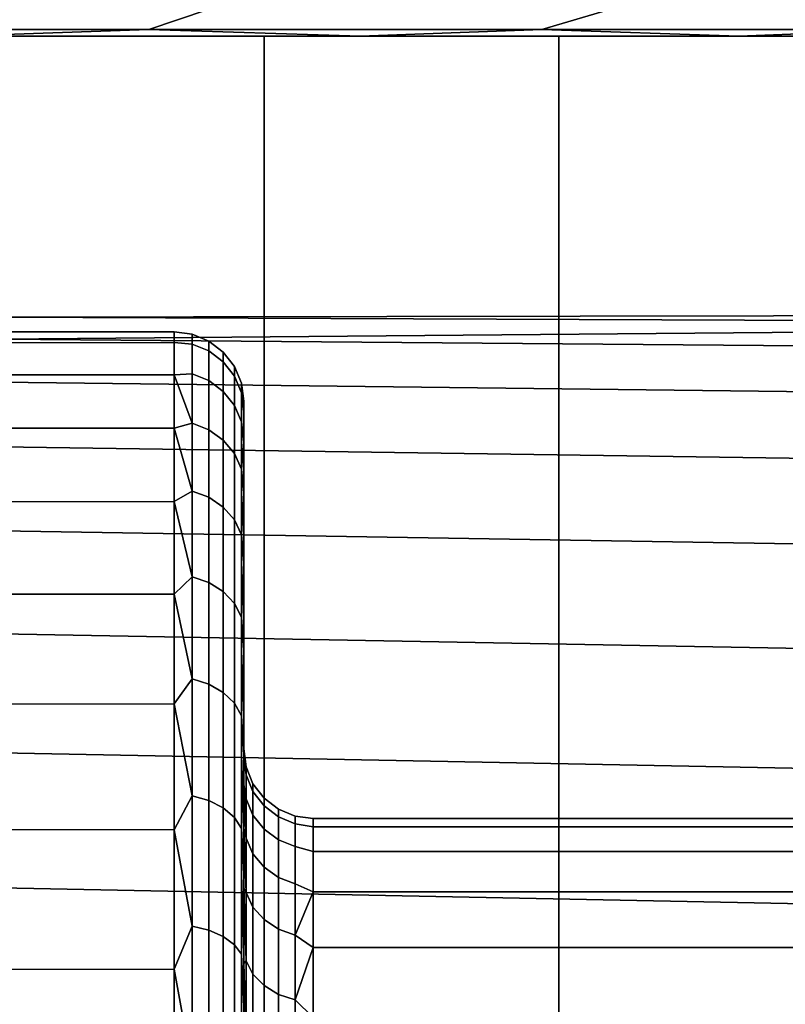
# Model space of a CAD drawing. Header units: metres. Extents: x -109 to 109, y -100 to 76.
# Tile 209 of 256: x -68.44 to -66.24, y 36.02 to 38.85. Entities that reach past the tile are written whole.
import ezdxf

# ---------------------------------------------------------------- set-up
doc = ezdxf.new("R2010")
doc.units = ezdxf.units.M
doc.layers.add('solid_21062310', color=7, linetype='CONTINUOUS')

msp = doc.modelspace()

# ---------------------------------------------------------------- linework, layer by layer
at = {"layer": 'solid_21062310'}
for points in [[(-69.119522, 38.875549, -14.6383), (-67.904701, 38.875549, -13.959657), (-68.07299, 38.818932, -13.686332), (-69.26403, 38.818932, -14.351687)], [(-69.26403, 38.818932, 14.351687), (-68.07299, 38.818932, 13.686332), (-67.904701, 38.875549, 13.959657), (-69.119522, 38.875549, 14.6383)], [(-67.904701, 38.875549, -13.959657), (-66.751801, 38.875549, -13.180434), (-66.942665, 38.818932, -12.922366), (-68.07299, 38.818932, -13.686332)], [(-68.07299, 38.818932, 13.686332), (-66.942665, 38.818932, 12.922366), (-66.751801, 38.875549, 13.180434), (-67.904701, 38.875549, 13.959657)], [(-66.751801, 38.875549, -13.180434), (-65.669144, 38.875549, -12.306247), (-65.881203, 38.818932, -12.065295), (-66.942665, 38.818932, -12.922366)], [(-66.942665, 38.818932, 12.922366), (-65.881203, 38.818932, 12.065295), (-65.669144, 38.875549, 12.306247), (-66.751801, 38.875549, 13.180434)], [(-76.5, 38.799999, -13), (-84.374359, 38.799999, -13.6371), (-68.625725, 38.799999, -13.637149), (-67.464455, 38.799999, -12.897298)], [(-75.300797, 38.799999, -12.94412), (-76.5, 38.799999, -13), (-67.464455, 38.799999, -12.897298)], [(-74.110474, 38.799999, 12.778481), (-67.464371, 38.799999, 12.897242), (-68.625641, 38.799999, 13.6371), (-75.300797, 38.799999, 12.94412)], [(-74.110474, 38.799999, -12.778481), (-75.300797, 38.799999, -12.94412), (-67.464455, 38.799999, -12.897298)], [(-74.110474, 38.799999, 12.778481), (-72.943176, 38.799999, 12.503518), (-67.464371, 38.799999, 12.897242)], [(-72.943176, 38.799999, -12.503518), (-74.110474, 38.799999, -12.778481), (-67.464455, 38.799999, -12.897298), (-66.376923, 38.799999, -12.062392)], [(-72.943176, 38.799999, 12.503518), (-71.802673, 38.799999, 12.121596), (-67.464371, 38.799999, 12.897242)], [(-71.802673, 38.799999, -12.121596), (-72.943176, 38.799999, -12.503518), (-66.376923, 38.799999, -12.062392)], [(-70.706558, 38.799999, 11.637279), (-66.376854, 38.799999, 12.062329), (-67.464371, 38.799999, 12.897242), (-71.802673, 38.799999, 12.121596)], [(-70.706558, 38.799999, -11.637279), (-71.802673, 38.799999, -12.121596), (-66.376923, 38.799999, -12.062392)], [(-69.655151, 38.799999, 11.05188), (-65.361656, 38.799999, 11.13177), (-66.376854, 38.799999, 12.062329), (-70.706558, 38.799999, 11.637279)], [(-69.655151, 38.799999, -11.05188), (-70.706558, 38.799999, -11.637279), (-66.376923, 38.799999, -12.062392), (-65.361725, 38.799999, -11.131839)], [(-69.655151, 38.799999, 11.05188), (-68.667061, 38.799999, 10.374823), (-65.361656, 38.799999, 11.13177)], [(-68.667061, 38.799999, -10.374823), (-69.655151, 38.799999, -11.05188), (-65.361725, 38.799999, -11.131839), (-64.435669, 38.799999, -10.120872)], [(-68.07299, 38.818932, 13.686332), (-69.26403, 38.818932, 14.351687), (-68.625641, 38.799999, 13.6371)], [(-69.26403, 38.818932, -14.351687), (-68.07299, 38.818932, -13.686332), (-68.625725, 38.799999, -13.637149)], [(-68.667061, 38.799999, -10.374823), (-67.740959, 38.799999, -9.605888), (-67.741966, 19.5, -9.607125), (-68.665756, 19.5, -10.37423)], [(-67.740959, 38.799999, 9.605888), (-68.667061, 38.799999, 10.374823), (-68.665756, 19.5, 10.37423), (-67.741966, 19.5, 9.607125)], [(-67.740959, 38.799999, 9.605888), (-64.435608, 38.799999, 10.120796), (-65.361656, 38.799999, 11.13177), (-68.667061, 38.799999, 10.374823)], [(-67.740959, 38.799999, -9.605888), (-68.667061, 38.799999, -10.374823), (-64.435669, 38.799999, -10.120872)], [(-68.07299, 38.818932, -13.686332), (-67.464455, 38.799999, -12.897298), (-68.625725, 38.799999, -13.637149)], [(-68.07299, 38.818932, 13.686332), (-68.625641, 38.799999, 13.6371), (-67.464371, 38.799999, 12.897242)], [(-66.942665, 38.818932, 12.922366), (-68.07299, 38.818932, 13.686332), (-67.464371, 38.799999, 12.897242)], [(-68.07299, 38.818932, -13.686332), (-66.942665, 38.818932, -12.922366), (-67.464455, 38.799999, -12.897298)], [(-67.740959, 38.799999, -9.605888), (-66.894112, 38.799999, -8.759043), (-66.892899, 19.5, -8.758056), (-67.741966, 19.5, -9.607125)], [(-66.894112, 38.799999, 8.759043), (-67.740959, 38.799999, 9.605888), (-67.741966, 19.5, 9.607125), (-66.892899, 19.5, 8.758056)], [(-66.894112, 38.799999, 8.759043), (-63.597595, 38.799999, 9.027988), (-64.435608, 38.799999, 10.120796), (-67.740959, 38.799999, 9.605888)], [(-66.894112, 38.799999, -8.759043), (-67.740959, 38.799999, -9.605888), (-64.435669, 38.799999, -10.120872), (-63.597652, 38.799999, -9.028071)], [(-66.942665, 38.818932, -12.922366), (-66.376923, 38.799999, -12.062392), (-67.464455, 38.799999, -12.897298)], [(-66.942665, 38.818932, 12.922366), (-67.464371, 38.799999, 12.897242), (-66.376854, 38.799999, 12.062329)], [(-65.881203, 38.818932, 12.065295), (-66.942665, 38.818932, 12.922366), (-66.376854, 38.799999, 12.062329)], [(-66.942665, 38.818932, -12.922366), (-65.881203, 38.818932, -12.065295), (-66.376923, 38.799999, -12.062392)], [(-66.894112, 38.799999, -8.759043), (-66.125175, 38.799999, -7.832941), (-66.125786, 19.5, -7.834266), (-66.892899, 19.5, -8.758056)], [(-66.125175, 38.799999, 7.832941), (-66.894112, 38.799999, 8.759043), (-66.892899, 19.5, 8.758056), (-66.125786, 19.5, 7.834267)], [(-66.125175, 38.799999, 7.832941), (-62.861004, 38.799999, 7.871512), (-63.597595, 38.799999, 9.027988), (-66.894112, 38.799999, 8.759043)], [(-66.125175, 38.799999, -7.832941), (-66.894112, 38.799999, -8.759043), (-63.597652, 38.799999, -9.028071), (-62.861053, 38.799999, -7.871598)], [(-65.881203, 38.818932, -12.065295), (-65.361725, 38.799999, -11.131839), (-66.376923, 38.799999, -12.062392)], [(-65.881203, 38.818932, 12.065295), (-66.376854, 38.799999, 12.062329), (-65.361656, 38.799999, 11.13177)], [(-63.5, 38), (-68.5, 37.991947, -0.250011), (-68.5, 37.928669, -0.750519), (-63.508766, 37.971664, -0.477347)], [(-63.508762, 37.971676, 0.477271), (-68.5, 37.991947, 0.250011), (-68.5, 37.991947, -0.250011), (-63.5, 38)], [(-63.53429, 37.887234, 0.943607), (-68.5, 37.928669, 0.750519), (-68.5, 37.991947, 0.250011), (-63.508762, 37.971676, 0.477271)], [(-63.534302, 37.887199, -0.943753), (-63.508766, 37.971664, -0.477347), (-68.5, 37.928669, -0.750519)], [(-68.5, 37.917843, -0.49943), (-68.5, 37.950001), (-68, 37.950001), (-68, 37.918854, -0.495067)], [(-68, 37.918854, 0.495067), (-68, 37.950001), (-68.5, 37.950001), (-68.5, 37.917843, 0.49943)], [(-67.948235, 37.943184), (-67.948235, 37.914436, -0.475298), (-68, 37.918854, -0.495067), (-68, 37.950001)], [(-67.948235, 37.914436, 0.475298), (-67.948235, 37.943184), (-68, 37.950001), (-68, 37.918854, 0.495067)], [(-67.899956, 37.894573, 0.472887), (-67.899956, 37.92318), (-67.948235, 37.943184), (-67.948235, 37.914436, 0.475298)], [(-67.948235, 37.914436, -0.475298), (-67.948235, 37.943184), (-67.899956, 37.92318), (-67.899956, 37.894573, -0.472887)], [(-63.57579, 37.745903, -1.401706), (-63.534302, 37.887199, -0.943753), (-68.5, 37.928669, -0.750519), (-68.5, 37.804413, -1.234917)], [(-63.575764, 37.745998, 1.401476), (-68.5, 37.804413, 1.234917), (-68.5, 37.928669, 0.750519), (-63.53429, 37.887234, 0.943607)], [(-68, 37.918854, -0.495067), (-68, 37.825905, -0.982327), (-68.5, 37.825775, -0.982805), (-68.5, 37.917843, -0.49943)], [(-68, 37.918854, 0.495067), (-68.5, 37.917843, 0.49943), (-68.5, 37.825775, 0.982805), (-68, 37.825905, 0.982327)], [(-67.948235, 37.914436, -0.475298), (-67.948235, 37.828602, -0.943666), (-68, 37.825905, -0.982327), (-68, 37.918854, -0.495067)], [(-67.948235, 37.914436, 0.475298), (-68, 37.918854, 0.495067), (-68, 37.825905, 0.982327), (-67.948235, 37.828602, 0.943666)], [(-67.899956, 37.809177, 0.938878), (-67.899956, 37.894573, 0.472887), (-67.948235, 37.914436, 0.475298), (-67.948235, 37.828602, 0.943666)], [(-67.899956, 37.894573, -0.472887), (-67.899956, 37.809177, -0.938878), (-67.948235, 37.828602, -0.943666), (-67.948235, 37.914436, -0.475298)], [(-67.858505, 37.862976, 0.46905), (-67.858505, 37.891346), (-67.899956, 37.92318), (-67.899956, 37.894573, 0.472887)], [(-67.899956, 37.894573, -0.472887), (-67.899956, 37.92318), (-67.858505, 37.891346), (-67.858505, 37.862976, -0.46905)], [(-67.858505, 37.778271, 0.93126), (-67.858505, 37.862976, 0.46905), (-67.899956, 37.894573, 0.472887), (-67.899956, 37.809177, 0.938878)], [(-67.858505, 37.862976, -0.46905), (-67.858505, 37.778271, -0.93126), (-67.899956, 37.809177, -0.938878), (-67.899956, 37.894573, -0.472887)], [(-67.826714, 37.821793, 0.46405), (-67.826714, 37.849865), (-67.858505, 37.891346), (-67.858505, 37.862976, 0.46905)], [(-67.858505, 37.862976, -0.46905), (-67.858505, 37.891346), (-67.826714, 37.849865), (-67.826714, 37.821793, -0.46405)], [(-67.826714, 37.737995, 0.921333), (-67.826714, 37.821793, 0.46405), (-67.858505, 37.862976, 0.46905), (-67.858505, 37.778271, 0.93126)], [(-67.826714, 37.821793, -0.46405), (-67.826714, 37.737995, -0.921333), (-67.858505, 37.778271, -0.93126), (-67.858505, 37.862976, -0.46905)], [(-67.806763, 37.773846, 0.458228), (-67.806763, 37.801563), (-67.826714, 37.849865), (-67.826714, 37.821793, 0.46405)], [(-67.826714, 37.821793, -0.46405), (-67.826714, 37.849865), (-67.806763, 37.801563), (-67.806763, 37.773846, -0.458228)], [(-68, 37.825905, -0.982327), (-68, 37.672615, -1.454095), (-68.5, 37.672344, -1.453642), (-68.5, 37.825775, -0.982805)], [(-68, 37.825905, 0.982327), (-68.5, 37.825775, 0.982805), (-68.5, 37.672344, 1.453642), (-68, 37.672615, 1.454095)], [(-63.631634, 37.549023, -1.845304), (-63.57579, 37.745903, -1.401706), (-68.5, 37.804413, -1.234917), (-68.5, 37.618607, -1.703828)], [(-63.631592, 37.549183, 1.845011), (-68.5, 37.618607, 1.703828), (-68.5, 37.804413, 1.234917), (-63.575764, 37.745998, 1.401476)], [(-67.948235, 37.828602, -0.943666), (-67.948235, 37.686943, -1.398273), (-68, 37.825905, -0.982327)], [(-67.948235, 37.686943, 1.398273), (-67.948235, 37.828602, 0.943666), (-68, 37.825905, 0.982327)], [(-67.948235, 37.686943, -1.398273), (-68, 37.672615, -1.454095), (-68, 37.825905, -0.982327)], [(-67.948235, 37.686943, 1.398273), (-68, 37.825905, 0.982327), (-68, 37.672615, 1.454095)], [(-67.899956, 37.668236, 1.391178), (-67.899956, 37.809177, 0.938878), (-67.948235, 37.828602, 0.943666), (-67.948235, 37.686943, 1.398273)], [(-67.899956, 37.809177, -0.938878), (-67.899956, 37.668236, -1.391178), (-67.948235, 37.686943, -1.398273), (-67.948235, 37.828602, -0.943666)], [(-67.858505, 37.638474, 1.379891), (-67.858505, 37.778271, 0.93126), (-67.899956, 37.809177, 0.938878), (-67.899956, 37.668236, 1.391178)], [(-67.858505, 37.778271, -0.93126), (-67.858505, 37.638474, -1.379891), (-67.899956, 37.668236, -1.391178), (-67.899956, 37.809177, -0.938878)], [(-67.806763, 37.691093, 0.909773), (-67.806763, 37.773846, 0.458228), (-67.826714, 37.821793, 0.46405), (-67.826714, 37.737995, 0.921333)], [(-67.806763, 37.773846, -0.458228), (-67.806763, 37.691093, -0.909773), (-67.826714, 37.737995, -0.921333), (-67.826714, 37.821793, -0.46405)], [(-67.806763, 37.773846, -0.458228), (-67.806763, 37.801563), (-67.800003, 37.75), (-67.800003, 37.719639, -0.473377)], [(-67.806763, 37.801563), (-67.806763, 37.773846, 0.458228), (-67.800003, 37.719639, 0.473376), (-67.800003, 37.75)], [(-67.826714, 37.599686, 1.365181), (-67.826714, 37.737995, 0.921333), (-67.858505, 37.778271, 0.93126), (-67.858505, 37.638474, 1.379891)], [(-67.826714, 37.737995, -0.921333), (-67.826714, 37.599686, -1.365181), (-67.858505, 37.638474, -1.379891), (-67.858505, 37.778271, -0.93126)], [(-67.806763, 37.773846, -0.458228), (-67.800003, 37.719639, -0.473377), (-67.800003, 37.632381, -0.931851), (-67.806763, 37.691093, -0.909773)], [(-67.806763, 37.773846, 0.458228), (-67.806763, 37.691093, 0.909773), (-67.800003, 37.632381, 0.931849), (-67.800003, 37.719639, 0.473376)], [(-67.800003, 36.75), (-67.800003, 36.72348, -0.378018), (-67.800003, 37.719639, -0.473377), (-67.800003, 37.75)], [(-67.800003, 36.723476, 0.378029), (-67.800003, 36.75), (-67.800003, 37.75), (-67.800003, 37.719639, 0.473376)], [(-67.806763, 37.554523, 1.348052), (-67.806763, 37.691093, 0.909773), (-67.826714, 37.737995, 0.921333), (-67.826714, 37.599686, 1.365181)], [(-67.806763, 37.691093, -0.909773), (-67.806763, 37.554523, -1.348052), (-67.826714, 37.599686, -1.365181), (-67.826714, 37.737995, -0.921333)], [(-67.800003, 36.72348, -0.378018), (-67.800003, 36.648052, -0.741838), (-67.800003, 37.632381, -0.931851), (-67.800003, 37.719639, -0.473377)], [(-67.800003, 36.723476, 0.378029), (-67.800003, 37.719639, 0.473376), (-67.800003, 37.632381, 0.931849), (-67.800003, 36.648045, 0.741856)], [(-67.806763, 37.691093, -0.909773), (-67.800003, 37.632381, -0.931851), (-67.806763, 37.554523, -1.348052)], [(-67.806763, 37.554523, 1.348052), (-67.800003, 37.632381, 0.931849), (-67.806763, 37.691093, 0.909773)], [(-68, 37.672615, -1.454095), (-68, 37.461411, -1.90293), (-68.5, 37.46101, -1.903582), (-68.5, 37.672344, -1.453642)], [(-68, 37.672615, 1.454095), (-68.5, 37.672344, 1.453642), (-68.5, 37.46101, 1.903582), (-68, 37.461411, 1.90293)], [(-67.948235, 37.686943, -1.398273), (-67.948235, 37.491516, -1.832489), (-68, 37.672615, -1.454095)], [(-67.948235, 37.491516, 1.832489), (-67.948235, 37.686943, 1.398273), (-68, 37.672615, 1.454095)], [(-67.948235, 37.491516, -1.832489), (-68, 37.461411, -1.90293), (-68, 37.672615, -1.454095)], [(-67.948235, 37.491516, 1.832489), (-68, 37.672615, 1.454095), (-68, 37.461411, 1.90293)], [(-67.899956, 37.473801, 1.823192), (-67.899956, 37.668236, 1.391178), (-67.948235, 37.686943, 1.398273), (-67.948235, 37.491516, 1.832489)], [(-67.899956, 37.668236, -1.391178), (-67.899956, 37.473801, -1.823192), (-67.948235, 37.491516, -1.832489), (-67.948235, 37.686943, -1.398273)], [(-67.858505, 37.445618, 1.808399), (-67.858505, 37.638474, 1.379891), (-67.899956, 37.668236, 1.391178), (-67.899956, 37.473801, 1.823192)], [(-67.858505, 37.638474, -1.379891), (-67.858505, 37.445618, -1.808399), (-67.899956, 37.473801, -1.823192), (-67.899956, 37.668236, -1.391178)], [(-67.826714, 37.408886, 1.789121), (-67.826714, 37.599686, 1.365181), (-67.858505, 37.638474, 1.379891), (-67.858505, 37.445618, 1.808399)], [(-67.826714, 37.599686, -1.365181), (-67.826714, 37.408886, -1.789121), (-67.858505, 37.445618, -1.808399), (-67.858505, 37.638474, -1.379891)], [(-67.806763, 37.554523, -1.348052), (-67.800003, 37.632381, -0.931851), (-67.800003, 37.486839, -1.378839)], [(-67.806763, 37.554523, 1.348052), (-67.800003, 37.486843, 1.378837), (-67.800003, 37.632381, 0.931849)], [(-67.800003, 36.648052, -0.741838), (-67.800003, 36.522308, -1.094576), (-67.800003, 37.486839, -1.378839), (-67.800003, 37.632381, -0.931851)], [(-67.800003, 36.648045, 0.741856), (-67.800003, 37.632381, 0.931849), (-67.800003, 37.486843, 1.378837), (-67.800003, 36.522301, 1.094597)], [(-63.698227, 37.298466, -2.26156), (-63.631634, 37.549023, -1.845304), (-68.5, 37.618607, -1.703828), (-68.5, 37.377792, -2.142314)], [(-63.698189, 37.298607, 2.261331), (-68.5, 37.377792, 2.142314), (-68.5, 37.618607, 1.703828), (-63.631592, 37.549183, 1.845011)], [(-67.806763, 37.366116, 1.766674), (-67.806763, 37.554523, 1.348052), (-67.826714, 37.599686, 1.365181), (-67.826714, 37.408886, 1.789121)], [(-67.806763, 37.554523, -1.348052), (-67.806763, 37.366116, -1.766674), (-67.826714, 37.408886, -1.789121), (-67.826714, 37.599686, -1.365181)], [(-67.806763, 37.554523, -1.348052), (-67.800003, 37.486839, -1.378839), (-67.806763, 37.366116, -1.766674)], [(-67.806763, 37.366116, 1.766674), (-67.800003, 37.486843, 1.378837), (-67.806763, 37.554523, 1.348052)], [(-67.948235, 37.491516, -1.832489), (-67.948235, 37.245178, -2.239985), (-68, 37.461411, -1.90293)], [(-67.948235, 37.245178, 2.239985), (-67.948235, 37.491516, 1.832489), (-68, 37.461411, 1.90293)], [(-67.899956, 37.228714, 2.22862), (-67.899956, 37.473801, 1.823192), (-67.948235, 37.491516, 1.832489), (-67.948235, 37.245178, 2.239985)], [(-67.899956, 37.473801, -1.823192), (-67.899956, 37.228714, -2.22862), (-67.948235, 37.245178, -2.239985), (-67.948235, 37.491516, -1.832489)], [(-68, 37.461411, -1.90293), (-68, 37.195614, -2.321755), (-68.5, 37.195606, -2.321089), (-68.5, 37.46101, -1.903582)], [(-68, 37.461411, 1.90293), (-68.5, 37.46101, 1.903582), (-68.5, 37.195606, 2.321089), (-68, 37.195614, 2.321755)], [(-67.948235, 37.245178, -2.239985), (-68, 37.195614, -2.321755), (-68, 37.461411, -1.90293)], [(-67.948235, 37.245178, 2.239985), (-68, 37.461411, 1.90293), (-68, 37.195614, 2.321755)], [(-67.858505, 37.202515, 2.210537), (-67.858505, 37.445618, 1.808399), (-67.899956, 37.473801, 1.823192), (-67.899956, 37.228714, 2.22862)], [(-67.858505, 37.445618, -1.808399), (-67.858505, 37.202515, -2.210537), (-67.899956, 37.228714, -2.22862), (-67.899956, 37.473801, -1.823192)], [(-67.806763, 37.366116, 1.766674), (-67.800003, 37.286301, 1.806224), (-67.800003, 37.486843, 1.378837)], [(-67.806763, 37.366116, -1.766674), (-67.800003, 37.486839, -1.378839), (-67.800003, 37.286301, -1.806226)], [(-67.800003, 36.522301, 1.094597), (-67.800003, 37.486843, 1.378837), (-67.800003, 37.286301, 1.806224), (-67.800003, 36.349503, 1.429017)], [(-67.800003, 36.349518, -1.428998), (-67.800003, 36.133541, -1.734466), (-67.800003, 37.286301, -1.806226), (-67.800003, 37.486839, -1.378839)], [(-67.800003, 36.522308, -1.094576), (-67.800003, 36.349518, -1.428998), (-67.800003, 37.486839, -1.378839)], [(-67.826714, 37.168377, 2.186972), (-67.826714, 37.408886, 1.789121), (-67.858505, 37.445618, 1.808399), (-67.858505, 37.202515, 2.210537)], [(-67.826714, 37.408886, -1.789121), (-67.826714, 37.168377, -2.186972), (-67.858505, 37.202515, -2.210537), (-67.858505, 37.445618, -1.808399)], [(-67.806763, 37.128624, 2.159533), (-67.806763, 37.366116, 1.766674), (-67.826714, 37.408886, 1.789121), (-67.826714, 37.168377, 2.186972)], [(-67.806763, 37.366116, -1.766674), (-67.806763, 37.128624, -2.159533), (-67.826714, 37.168377, -2.186972), (-67.826714, 37.408886, -1.789121)], [(-63.773155, 36.995045, -2.650929), (-63.698227, 37.298466, -2.26156), (-68.5, 37.377792, -2.142314), (-68.5, 37.081272, -2.550057)], [(-63.77314, 36.995106, 2.650856), (-68.5, 37.081272, 2.550057), (-68.5, 37.377792, 2.142314), (-63.698189, 37.298607, 2.261331)], [(-67.806763, 37.366116, -1.766674), (-67.800003, 37.286301, -1.806226), (-67.806763, 37.128624, -2.159533)], [(-67.806763, 37.128624, 2.159533), (-67.800003, 37.286301, 1.806224), (-67.806763, 37.366116, 1.766674)], [(-67.806763, 37.128624, -2.159533), (-67.800003, 37.286301, -1.806226), (-67.800003, 37.034382, -2.202762)], [(-67.806763, 37.128624, 2.159533), (-67.800003, 37.034386, 2.20276), (-67.800003, 37.286301, 1.806224)], [(-67.800003, 36.133541, -1.734466), (-67.800003, 35.876587, -2.010085), (-67.800003, 37.034382, -2.202762), (-67.800003, 37.286301, -1.806226)], [(-67.800003, 36.133526, 1.734483), (-67.800003, 37.286301, 1.806224), (-67.800003, 37.034386, 2.20276), (-67.800003, 35.876572, 2.0101)], [(-67.800003, 36.133526, 1.734483), (-67.800003, 36.349503, 1.429017), (-67.800003, 37.286301, 1.806224)], [(-67.948235, 37.245178, -2.239985), (-67.948235, 36.951515, -2.614815), (-68, 37.195614, -2.321755)], [(-67.948235, 36.951515, 2.614815), (-67.948235, 37.245178, 2.239985), (-68, 37.195614, 2.321755)], [(-67.899956, 36.936543, 2.601549), (-67.899956, 37.228714, 2.22862), (-67.948235, 37.245178, 2.239985), (-67.948235, 36.951515, 2.614815)], [(-67.899956, 37.228714, -2.22862), (-67.899956, 36.936543, -2.601549), (-67.948235, 36.951515, -2.614815), (-67.948235, 37.245178, -2.239985)], [(-67.858505, 36.912716, 2.580441), (-67.858505, 37.202515, 2.210537), (-67.899956, 37.228714, 2.22862), (-67.899956, 36.936543, 2.601549)], [(-67.858505, 37.202515, -2.210537), (-67.858505, 36.912716, -2.580441), (-67.899956, 36.936543, -2.601549), (-67.899956, 37.228714, -2.22862)], [(-68, 37.195614, -2.321755), (-68, 36.879425, -2.703963), (-68.5, 36.878693, -2.704629), (-68.5, 37.195606, -2.321089)], [(-68, 37.195614, 2.321755), (-68.5, 37.195606, 2.321089), (-68.5, 36.878693, 2.704629), (-68, 36.879425, 2.703963)], [(-67.948235, 36.951515, -2.614815), (-68, 36.879425, -2.703963), (-68, 37.195614, -2.321755)], [(-67.948235, 36.951515, 2.614815), (-68, 37.195614, 2.321755), (-68, 36.879425, 2.703963)], [(-67.826714, 36.881664, 2.552932), (-67.826714, 37.168377, 2.186972), (-67.858505, 37.202515, 2.210537), (-67.858505, 36.912716, 2.580441)], [(-67.826714, 37.168377, -2.186972), (-67.826714, 36.881664, -2.552932), (-67.858505, 36.912716, -2.580441), (-67.858505, 37.202515, -2.210537)], [(-67.806763, 36.845509, 2.520901), (-67.806763, 37.128624, 2.159533), (-67.826714, 37.168377, 2.186972), (-67.826714, 36.881664, 2.552932)], [(-67.806763, 37.128624, -2.159533), (-67.806763, 36.845509, -2.520901), (-67.826714, 36.881664, -2.552932), (-67.826714, 37.168377, -2.186972)], [(-67.806763, 37.128624, -2.159533), (-67.800003, 37.034382, -2.202762), (-67.806763, 36.845509, -2.520901)], [(-67.806763, 36.845509, 2.520901), (-67.800003, 37.034386, 2.20276), (-67.806763, 37.128624, 2.159533)], [(-63.850029, 36.649193, -2.996368), (-63.773155, 36.995045, -2.650929), (-68.5, 37.081272, -2.550057), (-68.5, 36.738834, -2.91516)], [(-63.85004, 36.649128, 2.996417), (-68.5, 36.738834, 2.91516), (-68.5, 37.081272, 2.550057), (-63.77314, 36.995106, 2.650856)], [(-67.806763, 36.845509, 2.520901), (-67.800003, 36.733524, 2.56706), (-67.800003, 37.034386, 2.20276)], [(-67.806763, 36.845509, -2.520901), (-67.800003, 37.034382, -2.202762), (-67.800003, 36.733524, -2.567061)], [(-67.800003, 35.876572, 2.0101), (-67.800003, 37.034386, 2.20276), (-67.800003, 36.733524, 2.56706), (-67.800003, 35.586517, 2.245782)], [(-67.800003, 35.586533, -2.245769), (-67.800003, 35.264442, -2.441908), (-67.800003, 36.733524, -2.567061), (-67.800003, 37.034382, -2.202762)], [(-67.800003, 35.876587, -2.010085), (-67.800003, 35.586533, -2.245769), (-67.800003, 37.034382, -2.202762)], [(-67.948235, 36.951515, -2.614815), (-67.948235, 36.614815, -2.951516), (-68, 36.879425, -2.703963)], [(-67.948235, 36.614815, 2.951516), (-67.948235, 36.951515, 2.614815), (-68, 36.879425, 2.703963)], [(-67.899956, 36.601547, 2.936542), (-67.899956, 36.936543, 2.601549), (-67.948235, 36.951515, 2.614815), (-67.948235, 36.614815, 2.951516)], [(-67.899956, 36.936543, -2.601549), (-67.899956, 36.601547, -2.936542), (-67.948235, 36.614815, -2.951516), (-67.948235, 36.951515, -2.614815)], [(-67.858505, 36.580441, 2.912715), (-67.858505, 36.912716, 2.580441), (-67.899956, 36.936543, 2.601549), (-67.899956, 36.601547, 2.936542)], [(-67.858505, 36.912716, -2.580441), (-67.858505, 36.580441, -2.912715), (-67.899956, 36.601547, -2.936542), (-67.899956, 36.936543, -2.601549)], [(-67.826714, 36.552933, 2.881665), (-67.826714, 36.881664, 2.552932), (-67.858505, 36.912716, 2.580441), (-67.858505, 36.580441, 2.912715)], [(-67.826714, 36.881664, -2.552932), (-67.826714, 36.552933, -2.881665), (-67.858505, 36.580441, -2.912715), (-67.858505, 36.912716, -2.580441)], [(-68, 36.879425, -2.703963), (-68, 36.517822, -3.043529), (-68.5, 36.518154, -3.04278), (-68.5, 36.878693, -2.704629)], [(-68, 36.879425, 2.703963), (-68.5, 36.878693, 2.704629), (-68.5, 36.518154, 3.04278), (-68, 36.517822, 3.043529)], [(-67.948235, 36.614815, -2.951516), (-68, 36.517822, -3.043529), (-68, 36.879425, -2.703963)], [(-67.948235, 36.614815, 2.951516), (-68, 36.879425, 2.703963), (-68, 36.517822, 3.043529)], [(-67.806763, 36.520901, 2.84551), (-67.806763, 36.845509, 2.520901), (-67.826714, 36.881664, 2.552932), (-67.826714, 36.552933, 2.881665)], [(-67.806763, 36.845509, -2.520901), (-67.806763, 36.520901, -2.84551), (-67.826714, 36.552933, -2.881665), (-67.826714, 36.881664, -2.552932)], [(-67.806763, 36.845509, -2.520901), (-67.800003, 36.733524, -2.567061), (-67.806763, 36.520901, -2.84551)], [(-67.806763, 36.520901, 2.84551), (-67.800003, 36.733524, 2.56706), (-67.806763, 36.845509, 2.520901)], [(-63.925819, 36.259361, -3.299997), (-63.850029, 36.649193, -2.996368), (-68.5, 36.738834, -2.91516), (-68.5, 36.350437, -3.236081)], [(-63.925858, 36.259129, 3.30014), (-68.5, 36.350437, 3.236081), (-68.5, 36.738834, 2.91516), (-63.85004, 36.649128, 2.996417)], [(-67.806763, 36.520901, -2.84551), (-67.800003, 36.733524, -2.567061), (-67.800003, 36.391212, -2.88825)], [(-67.806763, 36.520901, 2.84551), (-67.800003, 36.391212, 2.888249), (-67.800003, 36.733524, 2.56706)], [(-67.793236, 36.698437), (-67.793236, 36.675354, -0.352217), (-67.800003, 36.72348, -0.378018), (-67.800003, 36.75)], [(-67.793236, 36.675354, 0.352217), (-67.793236, 36.698437), (-67.800003, 36.75), (-67.800003, 36.723476, 0.378029)], [(-67.800003, 34.558563, -2.692475), (-67.800003, 34.188683, -2.743266), (-67.800003, 36.391212, -2.88825), (-67.800003, 36.733524, -2.567061)], [(-67.800003, 34.921825, -2.590572), (-67.800003, 34.558563, -2.692475), (-67.800003, 36.733524, -2.567061)], [(-67.800003, 35.264442, -2.441908), (-67.800003, 34.921825, -2.590572), (-67.800003, 36.733524, -2.567061)], [(-67.800003, 35.264423, 2.441918), (-67.800003, 36.733524, 2.56706), (-67.800003, 36.391212, 2.888249), (-67.800003, 34.921803, 2.590579)], [(-67.800003, 35.264423, 2.441918), (-67.800003, 35.586517, 2.245782), (-67.800003, 36.733524, 2.56706)], [(-67.793236, 36.675354, -0.352217), (-67.793236, 36.606491, -0.698407), (-67.800003, 36.648052, -0.741838), (-67.800003, 36.72348, -0.378018)], [(-67.793236, 36.675354, 0.352217), (-67.800003, 36.723476, 0.378029), (-67.800003, 36.648045, 0.741856), (-67.793236, 36.606491, 0.698407)], [(-67.773285, 36.627464, 0.345912), (-67.773285, 36.650135), (-67.793236, 36.698437), (-67.793236, 36.675354, 0.352217)], [(-67.793236, 36.675354, -0.352217), (-67.793236, 36.698437), (-67.773285, 36.650135), (-67.773285, 36.627464, -0.345912)], [(-67.773285, 36.559834, 0.685906), (-67.773285, 36.627464, 0.345912), (-67.793236, 36.675354, 0.352217), (-67.793236, 36.606491, 0.698407)], [(-67.773285, 36.627464, -0.345912), (-67.773285, 36.559834, -0.685906), (-67.793236, 36.606491, -0.698407), (-67.793236, 36.675354, -0.352217)], [(-67.793236, 36.493031, -1.032648), (-67.800003, 36.522308, -1.094576), (-67.800003, 36.648052, -0.741838)], [(-67.793236, 36.606491, -0.698407), (-67.793236, 36.493031, -1.032648), (-67.800003, 36.648052, -0.741838)], [(-67.793236, 36.493031, 1.032648), (-67.800003, 36.648045, 0.741856), (-67.800003, 36.522301, 1.094597)], [(-67.793236, 36.493031, 1.032648), (-67.793236, 36.606491, 0.698407), (-67.800003, 36.648045, 0.741856)], [(-67.741493, 36.586334, 0.340497), (-67.741493, 36.608654), (-67.773285, 36.650135), (-67.773285, 36.627464, 0.345912)], [(-67.773285, 36.627464, -0.345912), (-67.773285, 36.650135), (-67.741493, 36.608654), (-67.741493, 36.586334, -0.340497)], [(-67.948235, 36.614815, -2.951516), (-67.948235, 36.239983, -3.245178), (-68, 36.517822, -3.043529)], [(-67.948235, 36.239983, 3.245178), (-67.948235, 36.614815, 2.951516), (-68, 36.517822, 3.043529)], [(-67.899956, 36.228619, 3.228713), (-67.899956, 36.601547, 2.936542), (-67.948235, 36.614815, 2.951516), (-67.948235, 36.239983, 3.245178)], [(-67.899956, 36.601547, -2.936542), (-67.899956, 36.228619, -3.228713), (-67.948235, 36.239983, -3.245178), (-67.948235, 36.614815, -2.951516)], [(-67.741493, 36.519764, 0.675169), (-67.741493, 36.586334, 0.340497), (-67.773285, 36.627464, 0.345912), (-67.773285, 36.559834, 0.685906)], [(-67.741493, 36.586334, -0.340497), (-67.741493, 36.519764, -0.675169), (-67.773285, 36.559834, -0.685906), (-67.773285, 36.627464, -0.345912)], [(-67.858505, 36.210537, 3.202516), (-67.858505, 36.580441, 2.912715), (-67.899956, 36.601547, 2.936542), (-67.899956, 36.228619, 3.228713)], [(-67.858505, 36.580441, -2.912715), (-67.858505, 36.210537, -3.202516), (-67.899956, 36.228619, -3.228713), (-67.899956, 36.601547, -2.936542)], [(-67.773285, 36.448406, 1.014163), (-67.773285, 36.559834, 0.685906), (-67.793236, 36.606491, 0.698407), (-67.793236, 36.493031, 1.032648)], [(-67.773285, 36.559834, -0.685906), (-67.773285, 36.448406, -1.014163), (-67.793236, 36.493031, -1.032648), (-67.793236, 36.606491, -0.698407)], [(-67.700043, 36.554775, 0.336343), (-67.700043, 36.57682), (-67.741493, 36.608654), (-67.741493, 36.586334, 0.340497)], [(-67.741493, 36.586334, -0.340497), (-67.741493, 36.608654), (-67.700043, 36.57682), (-67.700043, 36.554775, -0.336343)], [(-67.700043, 36.489017, 0.66693), (-67.700043, 36.554775, 0.336343), (-67.741493, 36.586334, 0.340497), (-67.741493, 36.519764, 0.675169)], [(-67.700043, 36.554775, -0.336343), (-67.700043, 36.489017, -0.66693), (-67.741493, 36.519764, -0.675169), (-67.741493, 36.586334, -0.340497)], [(-67.826714, 36.186974, 3.168376), (-67.826714, 36.552933, 2.881665), (-67.858505, 36.580441, 2.912715), (-67.858505, 36.210537, 3.202516)], [(-67.826714, 36.552933, -2.881665), (-67.826714, 36.186974, -3.168376), (-67.858505, 36.210537, -3.202516), (-67.858505, 36.580441, -2.912715)], [(-67.741493, 36.41008, 0.998288), (-67.741493, 36.519764, 0.675169), (-67.773285, 36.559834, 0.685906), (-67.773285, 36.448406, 1.014163)], [(-67.741493, 36.519764, -0.675169), (-67.741493, 36.41008, -0.998288), (-67.773285, 36.448406, -1.014163), (-67.773285, 36.559834, -0.685906)], [(-67.651764, 36.534943, 0.333731), (-67.651764, 36.556816), (-67.700043, 36.57682), (-67.700043, 36.554775, 0.336343)], [(-67.700043, 36.554775, -0.336343), (-67.700043, 36.57682), (-67.651764, 36.556816), (-67.651764, 36.534943, -0.333731)], [(-67.651764, 36.534943, -0.333731), (-67.651764, 36.556816), (-67.599998, 36.549999), (-67.599998, 36.526249, -0.347226)], [(-67.651764, 36.556816), (-67.651764, 36.534943, 0.333731), (-67.599998, 36.526249, 0.347226), (-67.599998, 36.549999)], [(-67.806763, 36.159534, 3.128624), (-67.806763, 36.520901, 2.84551), (-67.826714, 36.552933, 2.881665), (-67.826714, 36.186974, 3.168376)], [(-67.806763, 36.520901, -2.84551), (-67.806763, 36.159534, -3.128624), (-67.826714, 36.186974, -3.168376), (-67.826714, 36.552933, -2.881665)], [(-67.651764, 36.469692, 0.661752), (-67.651764, 36.534943, 0.333731), (-67.700043, 36.554775, 0.336343), (-67.700043, 36.489017, 0.66693)], [(-67.651764, 36.534943, -0.333731), (-67.651764, 36.469692, -0.661752), (-67.700043, 36.489017, -0.66693), (-67.700043, 36.554775, -0.336343)], [(-67.651764, 36.534943, -0.333731), (-67.599998, 36.526249, -0.347226), (-67.599998, 36.455437, -0.687984), (-67.651764, 36.469692, -0.661752)], [(-67.651764, 36.534943, 0.333731), (-67.651764, 36.469692, 0.661752), (-67.599998, 36.455437, 0.687984), (-67.599998, 36.526249, 0.347226)], [(-67.599998, 36.526249, -0.347226), (-67.599998, 36.549999), (-66, 36.549999), (-66, 36.526249, -0.347226)], [(-66, 36.526249, 0.347226), (-66, 36.549999), (-67.599998, 36.549999), (-67.599998, 36.526249, 0.347226)], [(-68, 36.517822, -3.043529), (-68, 36.116512, -3.335096), (-68.5, 36.115509, -3.335587), (-68.5, 36.518154, -3.04278)], [(-68, 36.517822, 3.043529), (-68.5, 36.518154, 3.04278), (-68.5, 36.115509, 3.335587), (-68, 36.116512, 3.335096)], [(-67.948235, 36.239983, -3.245178), (-68, 36.116512, -3.335096), (-68, 36.517822, -3.043529)], [(-67.948235, 36.239983, 3.245178), (-68, 36.517822, 3.043529), (-68, 36.116512, 3.335096)], [(-67.806763, 36.520901, -2.84551), (-67.800003, 36.391212, -2.88825), (-67.806763, 36.159534, -3.128624)], [(-67.806763, 36.159534, 3.128624), (-67.800003, 36.391212, 2.888249), (-67.806763, 36.520901, 2.84551)], [(-67.793236, 36.336918, -1.349219), (-67.800003, 36.349518, -1.428998), (-67.800003, 36.522308, -1.094576)], [(-67.793236, 36.493031, -1.032648), (-67.793236, 36.336918, -1.349219), (-67.800003, 36.522308, -1.094576)], [(-67.793236, 36.336918, 1.349219), (-67.800003, 36.522301, 1.094597), (-67.800003, 36.349503, 1.429017)], [(-67.793236, 36.336918, 1.349219), (-67.793236, 36.493031, 1.032648), (-67.800003, 36.522301, 1.094597)], [(-67.700043, 36.380672, 0.986107), (-67.700043, 36.489017, 0.66693), (-67.741493, 36.519764, 0.675169), (-67.741493, 36.41008, 0.998288)], [(-67.700043, 36.489017, -0.66693), (-67.700043, 36.380672, -0.986107), (-67.741493, 36.41008, -0.998288), (-67.741493, 36.519764, -0.675169)], [(-67.599998, 36.455437, -0.687984), (-67.599998, 36.526249, -0.347226), (-66, 36.526249, -0.347226), (-66, 36.455437, -0.687984)], [(-67.599998, 36.526249, 0.347226), (-67.599998, 36.455437, 0.687984), (-66, 36.455437, 0.687984), (-66, 36.526249, 0.347226)], [(-67.773285, 36.295086, 1.325068), (-67.773285, 36.448406, 1.014163), (-67.793236, 36.493031, 1.032648), (-67.793236, 36.336918, 1.349219)], [(-67.773285, 36.448406, -1.014163), (-67.773285, 36.295086, -1.325068), (-67.793236, 36.336918, -1.349219), (-67.793236, 36.493031, -1.032648)], [(-67.651764, 36.36219, 0.978451), (-67.651764, 36.469692, 0.661752), (-67.700043, 36.489017, 0.66693), (-67.700043, 36.380672, 0.986107)], [(-67.651764, 36.469692, -0.661752), (-67.651764, 36.36219, -0.978451), (-67.700043, 36.380672, -0.986107), (-67.700043, 36.489017, -0.66693)], [(-67.741493, 36.259159, 1.304326), (-67.741493, 36.41008, 0.998288), (-67.773285, 36.448406, 1.014163), (-67.773285, 36.295086, 1.325068)], [(-67.741493, 36.41008, -0.998288), (-67.741493, 36.259159, -1.304326), (-67.773285, 36.295086, -1.325068), (-67.773285, 36.448406, -1.014163)], [(-67.651764, 36.469692, -0.661752), (-67.599998, 36.455437, -0.687984), (-67.599998, 36.338886, -1.015927), (-67.651764, 36.36219, -0.978451)], [(-67.651764, 36.469692, 0.661752), (-67.651764, 36.36219, 0.978451), (-67.599998, 36.338886, 1.015926), (-67.599998, 36.455437, 0.687984)], [(-67.599998, 36.338886, -1.015927), (-67.599998, 36.455437, -0.687984), (-66, 36.455437, -0.687984), (-66, 36.338886, -1.015927)], [(-67.599998, 36.455437, 0.687984), (-67.599998, 36.338886, 1.015926), (-66, 36.338886, 1.015927), (-66, 36.455437, 0.687984)], [(-67.806763, 36.159534, -3.128624), (-67.800003, 36.391212, -2.88825), (-67.800003, 36.008896, -3.166378)], [(-67.806763, 36.159534, 3.128624), (-67.800003, 36.008896, 3.166377), (-67.800003, 36.391212, 2.888249)], [(-67.800003, 31.991102, -3.166377), (-67.800003, 36.008896, -3.166378), (-67.800003, 36.391212, -2.88825)], [(-67.800003, 34.188683, -2.743266), (-67.800003, 31.608788, -2.888249), (-67.800003, 31.991102, -3.166377), (-67.800003, 36.391212, -2.88825)], [(-67.800003, 33.811317, 2.743266), (-67.800003, 36.391212, 2.888249), (-67.800003, 36.008896, 3.166377), (-67.800003, 31.608789, 2.88825)], [(-67.800003, 34.558544, 2.69248), (-67.800003, 34.921803, 2.590579), (-67.800003, 36.391212, 2.888249)], [(-67.800003, 34.18866, 2.743267), (-67.800003, 34.558544, 2.69248), (-67.800003, 36.391212, 2.888249)], [(-67.800003, 33.811317, 2.743266), (-67.800003, 34.18866, 2.743267), (-67.800003, 36.391212, 2.888249)], [(-67.700043, 36.231594, 1.288411), (-67.700043, 36.380672, 0.986107), (-67.741493, 36.41008, 0.998288), (-67.741493, 36.259159, 1.304326)], [(-67.700043, 36.380672, -0.986107), (-67.700043, 36.231594, -1.288411), (-67.741493, 36.259159, -1.304326), (-67.741493, 36.41008, -0.998288)], [(-67.651764, 36.214268, 1.278407), (-67.651764, 36.36219, 0.978451), (-67.700043, 36.380672, 0.986107), (-67.700043, 36.231594, 1.288411)], [(-67.651764, 36.36219, -0.978451), (-67.651764, 36.214268, -1.278407), (-67.700043, 36.231594, -1.288411), (-67.700043, 36.380672, -0.986107)], [(-67.651764, 36.36219, -0.978451), (-67.599998, 36.338886, -1.015927), (-67.651764, 36.214268, -1.278407)], [(-67.651764, 36.214268, 1.278407), (-67.599998, 36.338886, 1.015926), (-67.651764, 36.36219, 0.978451)], [(-63.994148, 35.842865, -3.550169), (-63.925819, 36.259361, -3.299997), (-68.5, 36.350437, -3.236081), (-68.5, 35.927643, -3.504838)], [(-63.994198, 35.842552, 3.550341), (-68.5, 35.927643, 3.504838), (-68.5, 36.350437, 3.236081), (-63.925858, 36.259129, 3.30014)], [(-67.793236, 36.140816, -1.642705), (-67.800003, 36.133541, -1.734466), (-67.800003, 36.349518, -1.428998)], [(-67.793236, 36.336918, -1.349219), (-67.793236, 36.140816, -1.642705), (-67.800003, 36.349518, -1.428998)], [(-67.793236, 36.140816, 1.642705), (-67.800003, 36.349503, 1.429017), (-67.800003, 36.133526, 1.734483)], [(-67.793236, 36.140816, 1.642705), (-67.793236, 36.336918, 1.349219), (-67.800003, 36.349503, 1.429017)], [(-67.773285, 36.102493, 1.613301), (-67.773285, 36.295086, 1.325068), (-67.793236, 36.336918, 1.349219), (-67.793236, 36.140816, 1.642705)], [(-67.773285, 36.295086, -1.325068), (-67.773285, 36.102493, -1.613301), (-67.793236, 36.140816, -1.642705), (-67.793236, 36.336918, -1.349219)], [(-67.651764, 36.214268, -1.278407), (-67.599998, 36.338886, -1.015927), (-67.599998, 36.178768, -1.324944)], [(-67.651764, 36.214268, 1.278407), (-67.599998, 36.178768, 1.324944), (-67.599998, 36.338886, 1.015926)], [(-67.599998, 36.178768, -1.324944), (-67.599998, 36.338886, -1.015927), (-66, 36.338886, -1.015927), (-66, 36.178768, -1.324944)], [(-67.599998, 36.338886, 1.015926), (-67.599998, 36.178768, 1.324944), (-66, 36.178768, 1.324944), (-66, 36.338886, 1.015927)], [(-67.741493, 36.069584, 1.588047), (-67.741493, 36.259159, 1.304326), (-67.773285, 36.295086, 1.325068), (-67.773285, 36.102493, 1.613301)], [(-67.741493, 36.259159, -1.304326), (-67.741493, 36.069584, -1.588047), (-67.773285, 36.102493, -1.613301), (-67.773285, 36.295086, -1.325068)], [(-67.700043, 36.044331, 1.568669), (-67.700043, 36.231594, 1.288411), (-67.741493, 36.259159, 1.304326), (-67.741493, 36.069584, 1.588047)], [(-67.700043, 36.231594, -1.288411), (-67.700043, 36.044331, -1.568669), (-67.741493, 36.069584, -1.588047), (-67.741493, 36.259159, -1.304326)], [(-67.948235, 36.239983, -3.245178), (-67.948235, 35.832489, -3.491517), (-68, 36.116512, -3.335096)], [(-67.948235, 35.832489, 3.491517), (-67.948235, 36.239983, 3.245178), (-68, 36.116512, 3.335096)], [(-67.899956, 35.823193, 3.473802), (-67.899956, 36.228619, 3.228713), (-67.948235, 36.239983, 3.245178), (-67.948235, 35.832489, 3.491517)], [(-67.899956, 36.228619, -3.228713), (-67.899956, 35.823193, -3.473802), (-67.948235, 35.832489, -3.491517), (-67.948235, 36.239983, -3.245178)], [(-67.858505, 35.808399, 3.445617), (-67.858505, 36.210537, 3.202516), (-67.899956, 36.228619, 3.228713), (-67.899956, 35.823193, 3.473802)], [(-67.858505, 36.210537, -3.202516), (-67.858505, 35.808399, -3.445617), (-67.899956, 35.823193, -3.473802), (-67.899956, 36.228619, -3.228713)], [(-67.651764, 36.028458, 1.55649), (-67.651764, 36.214268, 1.278407), (-67.700043, 36.231594, 1.288411), (-67.700043, 36.044331, 1.568669)], [(-67.651764, 36.214268, -1.278407), (-67.651764, 36.028458, -1.55649), (-67.700043, 36.044331, -1.568669), (-67.700043, 36.231594, -1.288411)], [(-67.826714, 35.78912, 3.408885), (-67.826714, 36.186974, 3.168376), (-67.858505, 36.210537, 3.202516), (-67.858505, 35.808399, 3.445617)], [(-67.826714, 36.186974, -3.168376), (-67.826714, 35.78912, -3.408885), (-67.858505, 35.808399, -3.445617), (-67.858505, 36.210537, -3.202516)], [(-67.806763, 35.766674, 3.366116), (-67.806763, 36.159534, 3.128624), (-67.826714, 36.186974, 3.168376), (-67.826714, 35.78912, 3.408885)], [(-67.806763, 36.159534, -3.128624), (-67.806763, 35.766674, -3.366116), (-67.826714, 35.78912, -3.408885), (-67.826714, 36.186974, -3.168376)], [(-67.651764, 36.214268, -1.278407), (-67.599998, 36.178768, -1.324944), (-67.651764, 36.028458, -1.55649)], [(-67.651764, 36.028458, 1.55649), (-67.599998, 36.178768, 1.324944), (-67.651764, 36.214268, 1.278407)], [(-67.806763, 36.159534, -3.128624), (-67.800003, 36.008896, -3.166378), (-67.806763, 35.766674, -3.366116)], [(-67.806763, 35.766674, 3.366116), (-67.800003, 36.008896, 3.166377), (-67.806763, 36.159534, 3.128624)], [(-67.651764, 36.028458, -1.55649), (-67.599998, 36.178768, -1.324944), (-67.599998, 35.978062, -1.609278)], [(-67.651764, 36.028458, 1.55649), (-67.599998, 35.978062, 1.609278), (-67.599998, 36.178768, 1.324944)], [(-67.599998, 35.978062, -1.609278), (-67.599998, 36.178768, -1.324944), (-66, 36.178768, -1.324944), (-66, 35.978062, -1.609278)], [(-67.599998, 36.178768, 1.324944), (-67.599998, 35.978062, 1.609278), (-66, 35.978062, 1.609278), (-66, 36.178768, 1.324944)], [(-67.793236, 36.140816, -1.642705), (-67.793236, 35.908085, -1.908084), (-67.800003, 36.133541, -1.734466)], [(-67.793236, 35.908085, 1.908084), (-67.793236, 36.140816, 1.642705), (-67.800003, 36.133526, 1.734483)], [(-67.793236, 35.908085, -1.908084), (-67.800003, 35.876587, -2.010085), (-67.800003, 36.133541, -1.734466)], [(-67.793236, 35.908085, 1.908084), (-67.800003, 36.133526, 1.734483), (-67.800003, 35.876572, 2.0101)], [(-67.773285, 35.873928, 1.873929), (-67.773285, 36.102493, 1.613301), (-67.793236, 36.140816, 1.642705), (-67.793236, 35.908085, 1.908084)], [(-67.773285, 36.102493, -1.613301), (-67.773285, 35.873928, -1.873929), (-67.793236, 35.908085, -1.908084), (-67.793236, 36.140816, -1.642705)], [(-68, 36.116512, -3.335096), (-68, 35.681828, -3.574068), (-68.5, 35.682507, -3.573386), (-68.5, 36.115509, -3.335587)], [(-68, 36.116512, 3.335096), (-68.5, 36.115509, 3.335587), (-68.5, 35.682507, 3.573386), (-68, 35.681828, 3.574068)], [(-67.948235, 35.832489, -3.491517), (-68, 35.681828, -3.574068), (-68, 36.116512, -3.335096)], [(-67.948235, 35.832489, 3.491517), (-68, 36.116512, 3.335096), (-68, 35.681828, 3.574068)], [(-67.741493, 35.844597, 1.844596), (-67.741493, 36.069584, 1.588047), (-67.773285, 36.102493, 1.613301), (-67.773285, 35.873928, 1.873929)], [(-67.741493, 36.069584, -1.588047), (-67.741493, 35.844597, -1.844596), (-67.773285, 35.873928, -1.873929), (-67.773285, 36.102493, -1.613301)], [(-67.700043, 35.822086, 1.822088), (-67.700043, 36.044331, 1.568669), (-67.741493, 36.069584, 1.588047), (-67.741493, 35.844597, 1.844596)], [(-67.700043, 36.044331, -1.568669), (-67.700043, 35.822086, -1.822088), (-67.741493, 35.844597, -1.844596), (-67.741493, 36.069584, -1.588047)], [(-67.651764, 35.807941, 1.807941), (-67.651764, 36.028458, 1.55649), (-67.700043, 36.044331, 1.568669), (-67.700043, 35.822086, 1.822088)], [(-67.651764, 36.028458, -1.55649), (-67.651764, 35.807941, -1.807941), (-67.700043, 35.822086, -1.822088), (-67.700043, 36.044331, -1.568669)], [(-67.651764, 36.028458, -1.55649), (-67.599998, 35.978062, -1.609278), (-67.651764, 35.807941, -1.807941)], [(-67.651764, 35.807941, 1.807941), (-67.599998, 35.978062, 1.609278), (-67.651764, 36.028458, 1.55649)]]:
    msp.add_3dface(points, dxfattribs=at)

doc.saveas('drawing.dxf')
